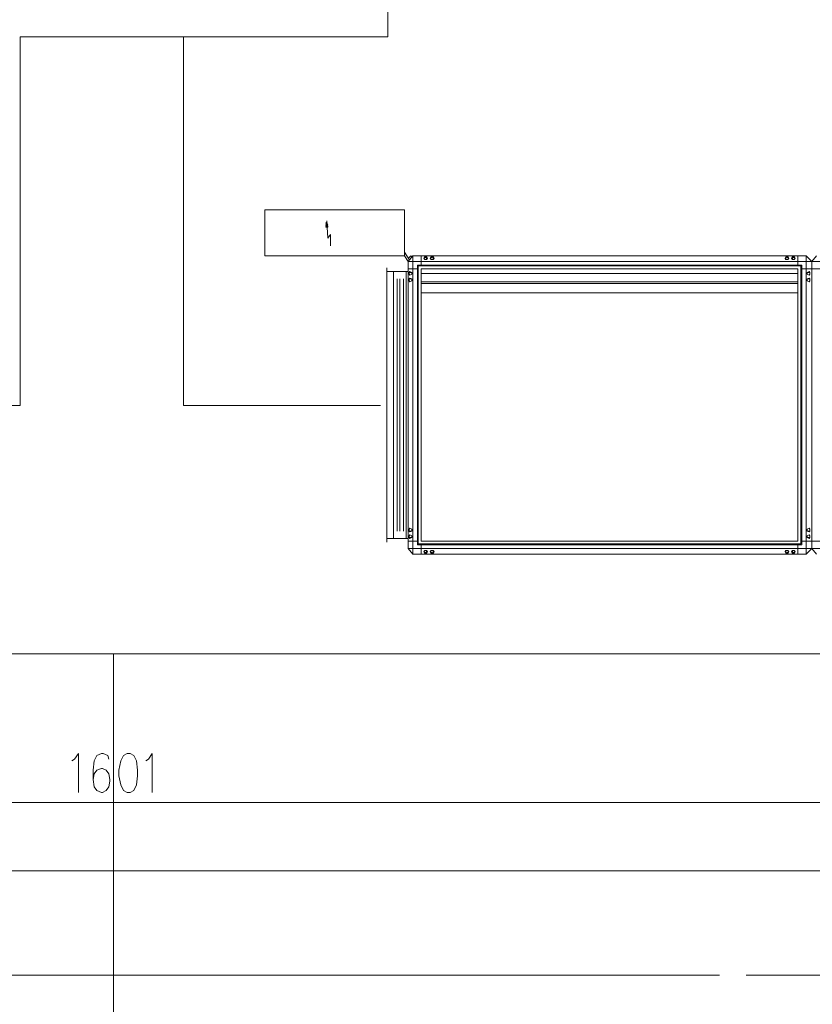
# Model space of a CAD drawing. Header units: inches. Extents: x 1504 to 12593, y -807 to 3183.
# Tile 119 of 256: x 4845 to 5208, y -279 to 172. Entities that reach past the tile are written whole.
import ezdxf

# ---------------------------------------------------------------- set-up
doc = ezdxf.new("R2010")
doc.units = ezdxf.units.IN
doc.header["$MEASUREMENT"] = 0
doc.layers.add('at_Entity', color=7, linetype='Continuous')

msp = doc.modelspace()

# ---------------------------------------------------------------- linework, layer by layer
at = {"layer": 'at_Entity', "color": 150, "lineweight": 15, "true_color": 0x007eff}
for p, q in [((5014.01, 501.55), (5013.59, 163.63)), ((4845.48, -4.9), (4845.48, 163.63)), ((4845.48, 163.63), (5013.59, 163.63)), ((4920.24, -4.9), (4920.24, 163.63)), ((4845.48, -4.9), (4783.38, -4.9)), ((5010.21, -4.9), (4920.24, -4.9))]:
    msp.add_line(p, q, dxfattribs=at)
at = {"layer": 'at_Entity', "color": 1, "lineweight": 15}
for p, q in [((5013.59, 322.88), (5013.59, 163.63)), ((5013.59, 163.63), (4845.48, 163.63)), ((4845.48, 163.63), (4845.48, -4.9)), ((5013.59, 163.63), (4845.48, 163.63)), ((4920.24, 163.63), (4920.24, -4.9)), ((4845.48, -4.9), (4786.34, -4.9))]:
    msp.add_line(p, q, dxfattribs=at)
at = {"layer": 'at_Entity', "color": 7, "lineweight": 15}
for p, q in [((5021.2, 84.64), (4957.42, 84.64)), ((4957.42, 84.64), (4957.42, 63.53)), ((5021.2, 63.53), (5021.2, 84.64)), ((4985.72, 79.15), (4985.29, 76.62)), ((4985.72, 78.73), (4985.29, 78.31)), ((4985.72, 78.73), (4985.29, 78.31)), ((4985.72, 78.73), (4985.29, 78.73)), ((4985.72, 78.73), (4985.29, 78.73)), ((4985.72, 78.73), (4985.29, 78.73)), ((4985.72, 78.73), (4985.29, 78.73)), ((4985.72, 78.73), (4985.29, 78.73)), ((4985.72, 78.73), (4985.29, 78.73)), ((4985.72, 78.73), (4985.29, 78.73)), ((4985.72, 78.73), (4985.29, 78.73)), ((4985.72, 78.73), (4985.29, 78.73)), ((4985.72, 78.73), (4985.29, 78.73)), ((4985.72, 78.73), (4985.29, 78.73)), ((4985.72, 78.73), (4985.29, 78.73)), ((4985.72, 78.73), (4985.29, 78.73)), ((4985.72, 78.31), (4985.29, 77.89)), ((4985.72, 78.31), (4985.29, 77.89)), ((4985.72, 78.31), (4985.29, 77.89)), ((4985.72, 78.31), (4985.29, 77.89)), ((4985.72, 78.31), (4985.29, 77.89)), ((4985.72, 78.31), (4985.29, 78.31)), ((4985.72, 78.31), (4985.29, 78.31)), ((4985.72, 78.31), (4985.29, 78.31)), ((4985.72, 78.31), (4985.29, 78.31)), ((4985.72, 78.31), (4985.29, 78.31)), ((4985.72, 78.31), (4985.29, 78.31)), ((4985.72, 78.31), (4985.29, 78.31)), ((4985.72, 78.31), (4985.29, 78.31)), ((4985.72, 78.31), (4985.29, 78.31)), ((4985.72, 78.31), (4985.29, 78.31)), ((4985.72, 78.31), (4985.29, 78.31)), ((4985.72, 78.31), (4985.29, 78.31)), ((4985.72, 78.31), (4985.29, 78.31)), ((4985.72, 78.31), (4985.29, 78.31)), ((4985.72, 78.31), (4985.29, 78.31)), ((4985.72, 78.31), (4985.29, 78.31)), ((4985.72, 78.31), (4985.29, 78.31)), ((4985.72, 78.31), (4985.29, 78.31)), ((4985.72, 78.31), (4985.29, 78.31)), ((4985.72, 78.31), (4985.29, 78.31)), ((4985.72, 78.31), (4985.29, 78.31)), ((4985.72, 78.31), (4985.29, 78.31)), ((4985.72, 78.31), (4985.29, 78.31)), ((4985.72, 78.31), (4985.29, 78.31)), ((4985.72, 78.31), (4985.29, 78.31)), ((4985.72, 78.31), (4985.29, 78.31)), ((4985.72, 78.31), (4985.29, 78.31)), ((4985.72, 78.31), (4985.29, 78.31)), ((4985.72, 78.31), (4985.29, 78.31)), ((4986.14, 77.89), (4985.29, 77.89)), ((4985.72, 77.89), (4985.29, 77.46)), ((4985.72, 77.89), (4985.29, 77.46)), ((4985.72, 77.89), (4985.29, 77.46)), ((4985.72, 77.89), (4985.29, 77.46)), ((4985.72, 77.89), (4985.29, 77.46)), ((4985.72, 77.89), (4985.29, 77.46)), ((4985.72, 77.89), (4985.29, 77.46)), ((4986.14, 77.89), (4985.29, 77.89)), ((4986.14, 77.89), (4985.29, 77.89)), ((4986.14, 77.89), (4985.29, 77.89)), ((4986.14, 77.89), (4985.29, 77.89)), ((4986.14, 77.89), (4985.29, 77.89)), ((4985.72, 77.89), (4985.29, 77.89)), ((4985.72, 77.89), (4985.29, 77.89)), ((4985.72, 77.89), (4985.29, 77.89)), ((4985.72, 77.89), (4985.29, 77.89)), ((4985.72, 77.89), (4985.29, 77.89)), ((4985.72, 77.89), (4985.29, 77.89)), ((4985.72, 77.89), (4985.29, 77.89)), ((4985.72, 77.89), (4985.29, 77.89)), ((4985.72, 77.89), (4985.29, 77.89)), ((4985.72, 77.89), (4985.29, 77.89)), ((4985.72, 77.89), (4985.29, 77.89)), ((4985.72, 77.89), (4985.29, 77.89)), ((4985.72, 77.89), (4985.29, 77.89)), ((4985.72, 77.89), (4985.29, 77.89)), ((4985.72, 77.89), (4985.29, 77.89)), ((4985.72, 77.89), (4985.29, 77.89)), ((4985.72, 77.89), (4985.29, 77.89)), ((4985.72, 77.89), (4985.29, 77.89)), ((4985.72, 77.89), (4985.29, 77.89)), ((4985.72, 77.89), (4985.29, 77.89)), ((4985.72, 77.46), (4985.29, 77.46)), ((4985.72, 77.46), (4985.29, 77.46)), ((4985.72, 77.46), (4985.29, 77.46)), ((4985.72, 77.46), (4985.29, 77.46)), ((4985.72, 77.46), (4985.29, 77.46)), ((4985.72, 77.46), (4985.29, 77.46)), ((4985.72, 77.46), (4985.29, 77.46)), ((4986.14, 77.46), (4985.29, 77.46)), ((4986.14, 77.46), (4985.29, 77.46)), ((4986.14, 77.46), (4985.29, 77.46)), ((4986.14, 77.46), (4985.29, 77.46)), ((4986.14, 77.46), (4985.29, 77.46)), ((4986.14, 77.46), (4985.29, 77.46)), ((4986.14, 77.46), (4985.29, 77.46)), ((4986.14, 77.46), (4985.29, 77.46)), ((4986.14, 77.46), (4985.29, 77.46)), ((4986.14, 77.46), (4985.29, 77.46)), ((4986.14, 77.46), (4985.29, 77.46)), ((4986.14, 77.46), (4985.29, 77.46)), ((4986.14, 77.46), (4985.29, 77.46)), ((4986.14, 77.46), (4985.29, 77.46)), ((4986.14, 77.46), (4985.29, 77.46)), ((4986.14, 77.46), (4985.29, 77.46)), ((4986.14, 77.46), (4985.29, 77.46)), ((4985.72, 77.46), (4985.29, 77.04)), ((4985.72, 77.46), (4985.29, 77.04)), ((4985.72, 77.46), (4985.29, 77.04)), ((4985.72, 77.46), (4985.29, 77.04)), ((4985.72, 77.46), (4985.29, 77.04)), ((4985.72, 77.46), (4985.29, 77.04)), ((4985.72, 77.46), (4985.29, 77.04)), ((4985.72, 77.46), (4985.29, 77.04)), ((4985.72, 77.46), (4985.29, 77.04)), ((4985.72, 77.04), (4985.29, 77.04)), ((4985.72, 77.04), (4985.29, 77.04)), ((4985.72, 77.04), (4985.29, 77.04)), ((4985.72, 77.04), (4985.29, 77.04)), ((4985.72, 77.04), (4985.29, 77.04)), ((4985.72, 77.04), (4985.29, 77.04)), ((4985.72, 77.04), (4985.29, 77.04)), ((4985.72, 77.04), (4985.29, 77.04)), ((4985.72, 77.04), (4985.29, 77.04)), ((4985.72, 77.04), (4985.29, 77.04)), ((4986.14, 77.04), (4985.29, 77.04)), ((4986.14, 77.04), (4985.29, 77.04)), ((4986.14, 77.04), (4985.29, 77.04)), ((4986.14, 77.04), (4985.29, 77.04)), ((4986.14, 77.04), (4985.29, 77.04)), ((4986.14, 77.04), (4985.29, 77.04)), ((4986.14, 77.04), (4985.29, 77.04)), ((4986.14, 77.04), (4985.29, 77.04)), ((4986.14, 77.04), (4985.29, 77.04)), ((4986.14, 77.04), (4985.29, 77.04)), ((4986.14, 77.04), (4985.29, 77.04)), ((4986.14, 77.04), (4985.29, 77.04)), ((4985.72, 77.04), (4985.29, 76.62)), ((4985.72, 77.04), (4985.29, 76.62)), ((4985.72, 77.04), (4985.29, 76.62)), ((4985.72, 77.04), (4985.29, 76.62)), ((4985.72, 77.04), (4985.29, 76.62)), ((4985.72, 77.04), (4985.29, 76.62)), ((4985.72, 77.04), (4985.29, 76.62)), ((4985.72, 77.04), (4985.29, 76.62)), ((4985.72, 77.04), (4985.29, 76.62)), ((4985.72, 77.04), (4985.29, 76.62)), ((4985.72, 77.04), (4985.29, 76.62)), ((4985.29, 76.62), (4985.72, 76.62)), ((4985.72, 76.62), (4985.29, 76.62)), ((4985.72, 76.62), (4985.29, 76.62)), ((4985.72, 76.62), (4985.29, 76.62)), ((4985.72, 76.62), (4985.29, 76.62)), ((4985.72, 76.62), (4985.29, 76.62)), ((4985.72, 76.62), (4985.29, 76.62)), ((4985.72, 76.62), (4985.29, 76.62)), ((4985.72, 76.62), (4985.29, 76.62)), ((4985.72, 76.62), (4985.29, 76.62)), ((4985.72, 76.62), (4985.29, 76.62)), ((4985.72, 76.62), (4985.29, 76.62)), ((4985.72, 76.62), (4985.29, 76.62)), ((4986.14, 76.62), (4985.29, 76.62)), ((4986.14, 76.62), (4985.29, 76.62)), ((4986.14, 76.62), (4985.29, 76.62)), ((4985.72, 79.15), (4985.72, 79.58)), ((4985.72, 79.15), (4986.14, 76.62)), ((4985.72, 78.73), (4985.72, 79.15)), ((4985.72, 78.73), (4985.72, 79.15)), ((4986.14, 71.55), (4985.72, 79.15)), ((4985.72, 78.73), (4985.72, 78.31)), ((4985.72, 78.73), (4985.72, 78.31)), ((4985.72, 78.73), (4985.72, 78.31)), ((4985.72, 78.31), (4985.72, 77.89)), ((4985.72, 78.31), (4985.72, 77.89)), ((4985.72, 78.31), (4985.72, 77.89)), ((4985.72, 78.31), (4985.72, 77.89)), ((4985.72, 78.31), (4985.72, 77.89)), ((4986.14, 77.89), (4985.72, 77.89)), ((4986.14, 77.89), (4985.72, 77.89)), ((4986.14, 77.89), (4985.72, 77.89)), ((4986.14, 77.89), (4985.72, 77.89)), ((4986.14, 77.89), (4985.72, 77.89)), ((4986.14, 77.89), (4985.72, 77.89)), ((4986.14, 77.89), (4985.72, 77.89)), ((4986.14, 77.89), (4985.72, 77.46)), ((4986.14, 77.89), (4985.72, 77.46)), ((4986.14, 77.89), (4985.72, 77.46)), ((4986.14, 77.89), (4985.72, 77.46)), ((4986.14, 77.89), (4985.72, 77.46)), ((4986.14, 77.89), (4985.72, 77.46)), ((4986.14, 77.89), (4985.72, 77.46)), ((4986.14, 77.46), (4985.72, 77.46)), ((4986.14, 77.46), (4985.72, 77.46)), ((4986.14, 77.46), (4985.72, 77.46)), ((4986.14, 77.46), (4985.72, 77.46)), ((4986.14, 77.46), (4985.72, 77.46)), ((4986.14, 77.46), (4985.72, 77.46)), ((4986.14, 77.46), (4985.72, 77.46)), ((4986.14, 77.46), (4985.72, 77.46)), ((4986.14, 77.46), (4985.72, 77.46)), ((4986.14, 77.46), (4985.72, 77.04)), ((4986.14, 77.46), (4985.72, 77.04)), ((4986.14, 77.46), (4985.72, 77.04)), ((4986.14, 77.46), (4985.72, 77.04)), ((4986.14, 77.46), (4985.72, 77.04)), ((4986.14, 77.46), (4985.72, 77.04)), ((4986.14, 77.46), (4985.72, 77.04)), ((4986.14, 77.46), (4985.72, 77.04)), ((4986.14, 77.46), (4985.72, 77.04)), ((4986.14, 77.46), (4985.72, 77.04)), ((4986.14, 77.04), (4985.72, 77.04)), ((4986.14, 77.04), (4985.72, 77.04)), ((4986.14, 77.04), (4985.72, 77.04)), ((4986.14, 77.04), (4985.72, 77.04)), ((4986.14, 77.04), (4985.72, 77.04)), ((4986.14, 77.04), (4985.72, 77.04)), ((4986.14, 77.04), (4985.72, 77.04)), ((4986.14, 77.04), (4985.72, 77.04)), ((4986.14, 77.04), (4985.72, 77.04)), ((4986.14, 77.04), (4985.72, 77.04)), ((4986.14, 77.04), (4985.72, 77.04)), ((4986.14, 77.04), (4985.72, 76.62)), ((4986.14, 77.04), (4985.72, 76.62)), ((4986.14, 77.04), (4985.72, 76.62)), ((4986.14, 77.04), (4985.72, 76.62)), ((4986.14, 77.04), (4985.72, 76.62)), ((4986.14, 77.04), (4985.72, 76.62)), ((4986.14, 77.04), (4985.72, 76.62)), ((4986.14, 77.04), (4985.72, 76.62)), ((4986.14, 77.04), (4985.72, 76.62)), ((4986.14, 77.04), (4985.72, 76.62)), ((4986.14, 77.04), (4985.72, 76.62)), ((4986.14, 77.04), (4985.72, 76.62)), ((4986.14, 76.62), (4985.72, 76.62)), ((4986.14, 76.62), (4985.72, 76.62)), ((4985.72, 76.62), (4986.14, 76.62)), ((4985.72, 76.62), (4986.14, 76.62)), ((4985.72, 76.62), (4986.14, 76.62)), ((4986.14, 76.62), (4985.72, 76.62)), ((4985.72, 76.62), (4986.14, 76.62)), ((4986.14, 76.62), (4985.72, 76.62)), ((4986.14, 76.62), (4986.14, 77.04)), ((4987.4, 73.24), (4986.14, 71.55)), ((4987.4, 68.17), (4987.4, 73.24)), ((5021.2, 63.53), (4957.42, 63.53)), ((5023.31, 61.83), (5021.2, 65.21)), ((5022.89, 60.99), (5021.2, 63.53)), ((5024.15, 63.53), (5022.89, 62.26)), ((5022.89, 60.99), (5025, 63.53)), ((5024.57, 63.1), (5024.15, 63.53)), ((5025, -72.91), (5025, 63.53)), ((5025, 63.53), (5204.94, 63.53)), ((5028.8, 63.53), (5028.8, 59.3)), ((5030.07, 62.26), (5030.49, 63.1)), ((5030.49, 63.1), (5031.33, 63.1)), ((5030.49, 62.68), (5030.91, 63.1)), ((5030.91, 63.1), (5031.33, 62.68)), ((5031.33, 63.1), (5031.75, 62.26)), ((5033.03, 62.26), (5033.45, 63.1)), ((5033.45, 63.1), (5034.29, 63.1)), ((5033.45, 62.68), (5033.87, 63.1)), ((5033.87, 63.1), (5034.29, 62.68)), ((5034.29, 63.1), (5034.72, 62.26)), ((5195.65, 63.1), (5195.23, 62.26)), ((5196.49, 63.1), (5195.65, 63.1)), ((5195.65, 62.68), (5196.07, 63.1)), ((5196.07, 63.1), (5196.49, 62.68)), ((5196.92, 62.26), (5196.49, 63.1)), ((5198.61, 63.1), (5198.18, 62.26)), ((5199.45, 63.1), (5198.61, 63.1)), ((5198.61, 62.68), (5199.03, 63.1)), ((5199.03, 63.1), (5199.45, 62.68)), ((5199.87, 62.26), (5199.45, 63.1)), ((5201.14, 63.53), (5201.14, 59.3)), ((5204.94, -72.91), (5204.94, 63.53)), ((5207.48, 60.99), (5204.94, 63.53)), ((5207.48, 60.99), (5209.59, 63.53)), ((5022.89, -70.37), (5022.89, 60.99)), ((5207.48, 60.99), (5022.89, 60.99)), ((5022.89, 60.99), (5207.48, 60.99)), ((5027.11, -68.69), (5027.11, 59.3)), ((5027.11, 59.3), (5202.83, 59.3)), ((5027.53, 58.88), (5202.41, 58.88)), ((5027.53, -68.26), (5027.53, 58.88)), ((5030.07, 62.26), (5030.49, 62.68)), ((5030.49, 61.83), (5030.07, 62.26)), ((5030.49, 61.83), (5030.07, 62.26)), ((5031.33, 61.83), (5030.49, 61.83)), ((5031.33, 61.83), (5030.49, 61.83)), ((5031.33, 62.68), (5031.33, 62.26)), ((5031.75, 62.26), (5031.33, 61.83)), ((5031.33, 62.26), (5031.33, 61.83)), ((5033.03, 62.26), (5033.45, 62.68)), ((5033.45, 61.83), (5033.03, 62.26)), ((5033.45, 61.83), (5033.03, 62.26)), ((5034.29, 61.83), (5033.45, 61.83)), ((5034.29, 61.83), (5033.45, 61.83)), ((5034.29, 62.68), (5034.29, 62.26)), ((5034.72, 62.26), (5034.29, 61.83)), ((5034.29, 62.26), (5034.29, 61.83)), ((5195.23, 62.26), (5195.65, 61.83)), ((5195.65, 61.83), (5195.65, 62.68)), ((5195.65, 61.83), (5196.49, 61.83)), ((5196.49, 61.83), (5195.65, 61.83)), ((5196.49, 62.68), (5196.92, 62.26)), ((5196.49, 61.83), (5196.92, 62.26)), ((5196.92, 62.26), (5196.49, 61.83)), ((5198.18, 62.26), (5198.61, 61.83)), ((5198.61, 61.83), (5198.61, 62.68)), ((5198.61, 61.83), (5199.45, 61.83)), ((5199.45, 61.83), (5198.61, 61.83)), ((5199.45, 62.68), (5199.87, 62.26)), ((5199.45, 61.83), (5199.87, 62.26)), ((5199.87, 62.26), (5199.45, 61.83)), ((5202.41, -68.26), (5202.41, 58.88)), ((5202.83, -68.69), (5202.83, 59.3)), ((5207.48, -70.37), (5207.48, 60.99)), ((5207.48, 60.99), (5439.79, 60.99)), ((5207.48, -70.37), (5207.48, 60.99)), ((5013.17, -67.42), (5013.17, 58.03)), ((5022.89, 56.34), (5013.17, 56.34)), ((5016.13, -65.73), (5016.13, 56.34)), ((5022.04, 56.34), (5022.04, -65.73)), ((5027.11, 57.61), (5022.89, 57.61)), ((5023.31, 55.92), (5023.73, 56.34)), ((5023.31, 55.92), (5023.73, 56.34)), ((5023.31, 55.08), (5023.31, 55.92)), ((5023.31, 55.92), (5024.57, 55.92)), ((5023.31, 55.08), (5023.31, 55.92)), ((5023.31, 55.08), (5023.31, 55.92)), ((5023.31, 55.08), (5023.31, 55.92)), ((5023.31, 55.92), (5024.57, 55.92)), ((5023.73, 54.65), (5023.31, 55.08)), ((5023.73, 54.65), (5023.31, 55.08)), ((5023.73, 54.65), (5023.31, 55.08)), ((5023.73, 54.65), (5023.31, 55.08)), ((5023.73, 56.34), (5024.57, 55.92)), ((5023.73, 56.34), (5024.57, 55.92)), ((5024.57, 55.08), (5023.73, 54.65)), ((5024.57, 55.08), (5023.73, 54.65)), ((5024.57, 55.08), (5023.73, 54.65)), ((5024.57, 55.08), (5023.73, 54.65)), ((5024.57, 55.92), (5024.57, 55.5)), ((5024.57, 55.92), (5024.57, 55.08)), ((5024.57, 55.92), (5024.57, 55.08)), ((5024.57, 55.92), (5024.57, 55.5)), ((5024.57, 55.5), (5024.57, 55.08)), ((5024.57, 55.08), (5024.57, 55.5)), ((5028.8, 57.61), (5201.14, 57.61)), ((5028.8, -67), (5028.8, 57.61)), ((5028.8, 55.5), (5201.14, 55.5)), ((5201.14, -67), (5201.14, 57.61)), ((5202.83, 57.61), (5207.48, 57.61)), ((5206.21, 56.34), (5205.36, 55.92)), ((5206.21, 56.34), (5205.36, 55.92)), ((5205.36, 55.08), (5205.36, 55.92)), ((5205.36, 55.92), (5206.63, 55.92)), ((5205.36, 55.92), (5205.36, 55.08)), ((5205.36, 55.92), (5205.36, 55.08)), ((5205.36, 55.08), (5205.36, 55.92)), ((5205.36, 55.92), (5206.63, 55.92)), ((5206.21, 54.65), (5205.36, 55.08)), ((5205.36, 55.08), (5206.21, 54.65)), ((5205.36, 55.08), (5206.21, 54.65)), ((5206.21, 54.65), (5205.36, 55.08)), ((5206.63, 55.92), (5206.21, 56.34)), ((5206.63, 55.92), (5206.21, 56.34)), ((5206.63, 55.08), (5206.21, 54.65)), ((5206.21, 54.65), (5206.63, 55.08)), ((5206.21, 54.65), (5206.63, 55.08)), ((5206.63, 55.08), (5206.21, 54.65)), ((5206.63, 55.92), (5206.63, 55.5)), ((5206.63, 55.08), (5206.63, 55.92)), ((5206.63, 55.08), (5206.63, 55.92)), ((5206.63, 55.92), (5206.63, 55.5)), ((5206.63, 55.5), (5206.63, 55.08)), ((5206.63, 55.5), (5206.63, 55.08)), ((5211.7, 57.61), (5207.48, 57.61)), ((5017.82, -62.35), (5017.82, 52.97)), ((5019.08, -62.35), (5019.08, 52.97)), ((5020.77, -62.35), (5020.77, 52.97)), ((5023.31, 52.97), (5023.73, 53.39)), ((5023.31, 52.12), (5023.31, 52.97)), ((5023.31, 52.97), (5024.57, 52.97)), ((5023.31, 52.12), (5023.31, 52.97)), ((5023.31, 52.97), (5024.57, 52.97)), ((5023.31, 52.12), (5023.31, 52.97)), ((5023.73, 51.69), (5023.31, 52.12)), ((5023.73, 51.69), (5023.31, 52.12)), ((5023.73, 51.69), (5023.31, 52.12)), ((5023.73, 53.39), (5024.57, 52.97)), ((5024.57, 52.12), (5023.73, 51.69)), ((5024.57, 52.12), (5023.73, 51.69)), ((5024.57, 52.12), (5023.73, 51.69)), ((5024.57, 52.97), (5024.57, 52.54)), ((5024.57, 52.97), (5024.57, 52.54)), ((5024.57, 52.97), (5024.57, 52.12)), ((5024.57, 52.54), (5024.57, 52.12)), ((5024.57, 52.54), (5024.57, 52.12)), ((5028.8, 51.69), (5201.14, 51.69)), ((5028.8, 50.85), (5201.14, 50.85)), ((5206.21, 53.39), (5205.36, 52.97)), ((5205.36, 52.12), (5205.36, 52.97)), ((5205.36, 52.97), (5206.63, 52.97)), ((5205.36, 52.12), (5205.36, 52.97)), ((5205.36, 52.97), (5206.63, 52.97)), ((5205.36, 52.97), (5205.36, 52.12)), ((5206.21, 51.69), (5205.36, 52.12)), ((5206.21, 51.69), (5205.36, 52.12)), ((5205.36, 52.12), (5206.21, 51.69)), ((5206.63, 52.97), (5206.21, 53.39)), ((5206.63, 52.12), (5206.21, 51.69)), ((5206.63, 52.12), (5206.21, 51.69)), ((5206.21, 51.69), (5206.63, 52.12)), ((5206.63, 52.97), (5206.63, 52.54)), ((5206.63, 52.97), (5206.63, 52.54)), ((5206.63, 52.12), (5206.63, 52.97)), ((5206.63, 52.54), (5206.63, 52.12)), ((5206.63, 52.54), (5206.63, 52.12)), ((5028.8, 46.63), (5201.14, 46.63)), ((5023.31, -61.51), (5023.73, -61.09)), ((5023.73, -61.09), (5023.31, -61.51)), ((5023.31, -62.35), (5023.31, -61.51)), ((5023.31, -61.51), (5023.31, -62.35)), ((5024.57, -62.35), (5023.31, -62.35)), ((5023.31, -62.35), (5023.73, -62.78)), ((5023.73, -61.09), (5024.57, -61.51)), ((5024.57, -61.51), (5023.73, -61.09)), ((5023.73, -62.78), (5024.57, -62.35)), ((5024.57, -61.51), (5024.57, -61.93)), ((5024.57, -62.35), (5024.57, -61.51)), ((5024.57, -61.93), (5024.57, -62.35)), ((5205.36, -61.51), (5206.21, -61.09)), ((5205.36, -61.51), (5206.21, -61.09)), ((5205.36, -62.35), (5205.36, -61.51)), ((5205.36, -62.35), (5205.36, -61.51)), ((5206.63, -62.35), (5205.36, -62.35)), ((5206.21, -62.78), (5205.36, -62.35)), ((5206.21, -61.09), (5206.63, -61.51)), ((5206.21, -61.09), (5206.63, -61.51)), ((5206.63, -62.35), (5206.21, -62.78)), ((5206.63, -61.51), (5206.63, -61.93)), ((5206.63, -61.51), (5206.63, -62.35)), ((5206.63, -61.93), (5206.63, -62.35)), ((5022.89, -65.73), (5013.17, -65.73)), ((5022.89, -67), (5027.11, -67)), ((5023.31, -64.47), (5023.73, -64.04)), ((5023.73, -64.04), (5023.31, -64.47)), ((5023.31, -65.31), (5023.31, -64.47)), ((5023.31, -64.47), (5023.31, -65.31)), ((5024.57, -65.31), (5023.31, -65.31)), ((5023.31, -65.31), (5023.73, -65.73)), ((5023.73, -64.04), (5024.57, -64.47)), ((5024.57, -64.47), (5023.73, -64.04)), ((5023.73, -65.73), (5024.57, -65.31)), ((5024.57, -64.47), (5024.57, -64.88)), ((5024.57, -65.31), (5024.57, -64.47)), ((5024.57, -64.88), (5024.57, -65.31)), ((5028.8, -67), (5201.14, -67)), ((5207.48, -67), (5202.83, -67)), ((5205.36, -64.47), (5206.21, -64.04)), ((5205.36, -64.47), (5206.21, -64.04)), ((5205.36, -65.31), (5205.36, -64.47)), ((5205.36, -65.31), (5205.36, -64.47)), ((5206.63, -65.31), (5205.36, -65.31)), ((5206.21, -65.73), (5205.36, -65.31)), ((5206.21, -64.04), (5206.63, -64.47)), ((5206.21, -64.04), (5206.63, -64.47)), ((5206.63, -65.31), (5206.21, -65.73)), ((5206.63, -64.47), (5206.63, -64.88)), ((5206.63, -64.47), (5206.63, -65.31)), ((5206.63, -64.88), (5206.63, -65.31)), ((5207.48, -67), (5211.7, -67)), ((5025, -72.91), (5022.89, -70.37)), ((5207.48, -70.37), (5022.89, -70.37)), ((5202.83, -68.69), (5027.11, -68.69)), ((5027.53, -68.26), (5202.41, -68.26)), ((5028.8, -68.69), (5028.8, -72.91)), ((5030.07, -71.65), (5030.49, -71.22)), ((5030.49, -71.22), (5030.07, -71.65)), ((5030.49, -72.07), (5030.07, -71.65)), ((5030.07, -71.65), (5030.49, -72.49)), ((5030.49, -71.22), (5031.33, -71.22)), ((5031.33, -71.22), (5030.49, -71.22)), ((5031.33, -71.22), (5031.33, -71.65)), ((5031.75, -71.65), (5031.33, -71.22)), ((5031.33, -71.65), (5031.33, -72.07)), ((5031.33, -72.49), (5031.75, -71.65)), ((5033.03, -71.65), (5033.45, -71.22)), ((5033.45, -71.22), (5033.03, -71.65)), ((5033.45, -72.07), (5033.03, -71.65)), ((5033.03, -71.65), (5033.45, -72.49)), ((5033.45, -71.22), (5034.29, -71.22)), ((5034.29, -71.22), (5033.45, -71.22)), ((5034.29, -71.22), (5034.29, -71.65)), ((5034.72, -71.65), (5034.29, -71.22)), ((5034.29, -71.65), (5034.29, -72.07)), ((5034.29, -72.49), (5034.72, -71.65)), ((5195.23, -71.65), (5195.65, -71.22)), ((5195.65, -72.49), (5195.23, -71.65)), ((5195.65, -72.07), (5195.65, -71.22)), ((5195.65, -71.22), (5196.49, -71.22)), ((5195.65, -71.22), (5196.49, -71.22)), ((5196.49, -71.22), (5196.92, -71.65)), ((5196.49, -71.22), (5196.92, -71.65)), ((5196.92, -71.65), (5196.49, -72.07)), ((5196.92, -71.65), (5196.49, -72.49)), ((5198.18, -71.65), (5198.61, -71.22)), ((5198.61, -72.49), (5198.18, -71.65)), ((5198.61, -72.07), (5198.61, -71.22)), ((5198.61, -71.22), (5199.45, -71.22)), ((5198.61, -71.22), (5199.45, -71.22)), ((5199.45, -71.22), (5199.87, -71.65)), ((5199.45, -71.22), (5199.87, -71.65)), ((5199.87, -71.65), (5199.45, -72.07)), ((5199.87, -71.65), (5199.45, -72.49)), ((5201.14, -68.69), (5201.14, -72.91)), ((5204.94, -72.91), (5207.48, -70.37)), ((5207.48, -70.37), (5439.79, -70.37)), ((5209.59, -72.91), (5207.48, -70.37)), ((5204.94, -72.91), (5025, -72.91)), ((5030.91, -72.49), (5030.49, -72.07)), ((5030.49, -72.49), (5031.33, -72.49)), ((5031.33, -72.07), (5030.91, -72.49)), ((5033.87, -72.49), (5033.45, -72.07)), ((5033.45, -72.49), (5034.29, -72.49)), ((5034.29, -72.07), (5033.87, -72.49)), ((5196.07, -72.49), (5195.65, -72.07)), ((5196.49, -72.49), (5195.65, -72.49)), ((5196.49, -72.07), (5196.07, -72.49)), ((5199.03, -72.49), (5198.61, -72.07)), ((5199.45, -72.49), (5198.61, -72.49)), ((5199.45, -72.07), (5199.03, -72.49)), ((4870.4, -166.69), (4872.09, -164.15)), ((4872.09, -164.15), (4872.09, -181.89)), ((4880.54, -164.99), (4879.27, -167.53)), ((4882.65, -164.15), (4880.54, -164.99)), ((4883.49, -164.15), (4882.65, -164.15)), ((4885.61, -164.99), (4883.49, -164.15)), ((4886.03, -166.69), (4885.61, -164.99)), ((4892.79, -164.99), (4891.52, -167.53)), ((4894.48, -164.15), (4892.79, -164.99)), ((4895.74, -164.15), (4894.48, -164.15)), ((4897.43, -164.99), (4895.74, -164.15)), ((4898.7, -167.53), (4897.43, -164.99)), ((4904.19, -166.69), (4905.88, -164.15)), ((4905.88, -164.15), (4905.88, -181.89)), ((4869.13, -167.53), (4870.4, -166.69)), ((4879.27, -167.53), (4878.85, -171.75)), ((4882.65, -170.91), (4880.54, -171.75)), ((4883.07, -170.91), (4882.65, -170.91)), ((4884.76, -171.75), (4883.07, -170.91)), ((4891.52, -167.53), (4890.67, -171.75)), ((4899.12, -171.75), (4898.7, -167.53)), ((4902.92, -167.53), (4904.19, -166.69)), ((4878.85, -171.75), (4878.85, -175.98)), ((4879.27, -173.44), (4878.85, -175.98)), ((4880.54, -171.75), (4879.27, -173.44)), ((4886.03, -173.44), (4884.76, -171.75)), ((4886.45, -175.98), (4886.03, -173.44)), ((4890.67, -171.75), (4890.67, -174.29)), ((4890.67, -174.29), (4891.52, -178.51)), ((4898.7, -178.51), (4899.12, -174.29)), ((4899.12, -174.29), (4899.12, -171.75)), ((4878.85, -175.98), (4879.27, -179.35)), ((4879.27, -179.35), (4880.54, -181.04)), ((4884.76, -181.04), (4886.03, -179.35)), ((4886.03, -179.35), (4886.45, -176.82)), ((4886.45, -176.82), (4886.45, -175.98)), ((4891.52, -178.51), (4892.79, -181.04)), ((4897.43, -181.04), (4898.7, -178.51)), ((4880.54, -181.04), (4882.65, -181.89)), ((4882.65, -181.89), (4883.07, -181.89)), ((4883.07, -181.89), (4884.76, -181.04)), ((4892.79, -181.04), (4894.48, -181.89)), ((4894.48, -181.89), (4895.74, -181.89)), ((4895.74, -181.89), (4897.43, -181.04)), ((4094.45, -186.54), (5680.56, -186.54)), ((5165.24, -265.52), (4703.55, -265.52)), ((5686.06, -265.52), (5177.49, -265.52))]:
    msp.add_line(p, q, dxfattribs=at)
at = {"layer": 'at_Entity', "color": 30, "lineweight": 15, "true_color": 0xff7e00}
for p, q in [((5638.75, -118.53), (4129.93, -118.53)), ((4888.14, -265.52), (4888.14, -118.53)), ((4888.14, -265.52), (4888.14, -293.41))]:
    msp.add_line(p, q, dxfattribs=at)
at = {"layer": 'at_Entity', "color": 3, "lineweight": 15}
for p in [(4129.93, -217.79), (4152.74, -217.79)]:
    msp.add_line(p, (5638.75, -217.79), dxfattribs=at)

doc.saveas('drawing.dxf')
